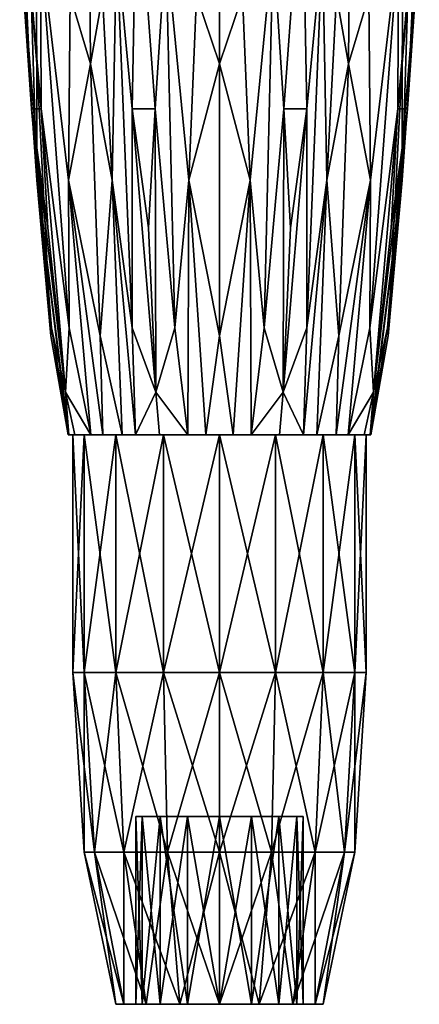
# Model space of a CAD drawing. Extents: x -0.191 to 0.191, y -0.114 to 0.126.
# Tile 37 of 74: x 0.07405 to 0.08045, y -0.10321 to -0.08747. Entities that reach past the tile are written whole.
import ezdxf

# ---------------------------------------------------------------- set-up
doc = ezdxf.new("R2010")
doc.units = 0
doc.layers.add('Centauri.Fighter.Weapon.Surface', color=7, linetype='CONTINUOUS')
doc.layers.add('Centauri.Fighter.Weapon.Tip', color=7, linetype='CONTINUOUS')

msp = doc.modelspace()

# ---------------------------------------------------------------- linework, layer by layer
at = {"layer": 'Centauri.Fighter.Weapon.Surface'}
for points in [[(0.074239, -0.087078, 0.023367), (0.074331, -0.088172, 0.023), (0.07429, -0.084124, 0.023)], [(0.07429, -0.084124, 0.023), (0.074331, -0.088172, 0.023), (0.074239, -0.087078, 0.022633)], [(0.075157, -0.084124, 0.025093), (0.075186, -0.088172, 0.025064), (0.074861, -0.087078, 0.024869)], [(0.074861, -0.087078, 0.021131), (0.075186, -0.088172, 0.020936), (0.075157, -0.084124, 0.020907)], [(0.075381, -0.087078, 0.025389), (0.075186, -0.088172, 0.025064), (0.075157, -0.084124, 0.025093)], [(0.075157, -0.084124, 0.020907), (0.075186, -0.088172, 0.020936), (0.075381, -0.087078, 0.020611)], [(0.07725, -0.084124, 0.02596), (0.07725, -0.088172, 0.025919), (0.076883, -0.087078, 0.026011)], [(0.076883, -0.087078, 0.019989), (0.07725, -0.088172, 0.020081), (0.07725, -0.084124, 0.02004)], [(0.077617, -0.087078, 0.026011), (0.07725, -0.088172, 0.025919), (0.07725, -0.084124, 0.02596)], [(0.07725, -0.084124, 0.02004), (0.07725, -0.088172, 0.020081), (0.077617, -0.087078, 0.019989)], [(0.079343, -0.084124, 0.025093), (0.079314, -0.088172, 0.025064), (0.079119, -0.087078, 0.025389)], [(0.079119, -0.087078, 0.020611), (0.079314, -0.088172, 0.020936), (0.079343, -0.084124, 0.020907)], [(0.079639, -0.087078, 0.024869), (0.079314, -0.088172, 0.025064), (0.079343, -0.084124, 0.025093)], [(0.079343, -0.084124, 0.020907), (0.079314, -0.088172, 0.020936), (0.079639, -0.087078, 0.021131)], [(0.08021, -0.084124, 0.023), (0.080169, -0.088172, 0.023), (0.080261, -0.087078, 0.023367)], [(0.080261, -0.087078, 0.022633), (0.080169, -0.088172, 0.023), (0.08021, -0.084124, 0.023)], [(0.074065, -0.086249, 0.023859), (0.074055, -0.084889, 0.024324), (0.074246, -0.088889, 0.024031)], [(0.074055, -0.084889, 0.024324), (0.07439, -0.086249, 0.024645), (0.074397, -0.088889, 0.024395)], [(0.074246, -0.088889, 0.024031), (0.074055, -0.084889, 0.024324), (0.074397, -0.088889, 0.024395)], [(0.07439, -0.086249, 0.021355), (0.074055, -0.084889, 0.021676), (0.074397, -0.088889, 0.021605)], [(0.074055, -0.084889, 0.021676), (0.074065, -0.086249, 0.022141), (0.074246, -0.088889, 0.021969)], [(0.074397, -0.088889, 0.021605), (0.074055, -0.084889, 0.021676), (0.074246, -0.088889, 0.021969)], [(0.075605, -0.086249, 0.02586), (0.075926, -0.084889, 0.026195), (0.075855, -0.088889, 0.025853)], [(0.075926, -0.084889, 0.019805), (0.075605, -0.086249, 0.02014), (0.075855, -0.088889, 0.020147)], [(0.075855, -0.088889, 0.025853), (0.075926, -0.084889, 0.026195), (0.076219, -0.088889, 0.026004)], [(0.076219, -0.088889, 0.019996), (0.075926, -0.084889, 0.019805), (0.075855, -0.088889, 0.020147)], [(0.075926, -0.084889, 0.026195), (0.076391, -0.086249, 0.026185), (0.076219, -0.088889, 0.026004)], [(0.076391, -0.086249, 0.019815), (0.075926, -0.084889, 0.019805), (0.076219, -0.088889, 0.019996)], [(0.078109, -0.086249, 0.026185), (0.078574, -0.084889, 0.026195), (0.078281, -0.088889, 0.026004)], [(0.078574, -0.084889, 0.019805), (0.078109, -0.086249, 0.019815), (0.078281, -0.088889, 0.019996)], [(0.078281, -0.088889, 0.026004), (0.078574, -0.084889, 0.026195), (0.078645, -0.088889, 0.025853)], [(0.078645, -0.088889, 0.020147), (0.078574, -0.084889, 0.019805), (0.078281, -0.088889, 0.019996)], [(0.078574, -0.084889, 0.026195), (0.078895, -0.086249, 0.02586), (0.078645, -0.088889, 0.025853)], [(0.078895, -0.086249, 0.02014), (0.078574, -0.084889, 0.019805), (0.078645, -0.088889, 0.020147)], [(0.08011, -0.086249, 0.024645), (0.080445, -0.084889, 0.024324), (0.080103, -0.088889, 0.024395)], [(0.080103, -0.088889, 0.024395), (0.080445, -0.084889, 0.024324), (0.080254, -0.088889, 0.024031)], [(0.080445, -0.084889, 0.021676), (0.08011, -0.086249, 0.021355), (0.080103, -0.088889, 0.021605)], [(0.080254, -0.088889, 0.021969), (0.080445, -0.084889, 0.021676), (0.080103, -0.088889, 0.021605)], [(0.080445, -0.084889, 0.024324), (0.080435, -0.086249, 0.023859), (0.080254, -0.088889, 0.024031)], [(0.080435, -0.086249, 0.022141), (0.080445, -0.084889, 0.021676), (0.080254, -0.088889, 0.021969)], [(0.074565, -0.09239, 0.023713), (0.074328, -0.090031, 0.023491), (0.074065, -0.086249, 0.023859)], [(0.074565, -0.09239, 0.023713), (0.074065, -0.086249, 0.023859), (0.074246, -0.088889, 0.024031)], [(0.074065, -0.086249, 0.023859), (0.074328, -0.090031, 0.023491), (0.074239, -0.087078, 0.023367)], [(0.074239, -0.087078, 0.022633), (0.074328, -0.090031, 0.022509), (0.074065, -0.086249, 0.022141)], [(0.074065, -0.086249, 0.022141), (0.074328, -0.090031, 0.022509), (0.074565, -0.09239, 0.022287)], [(0.074065, -0.086249, 0.022141), (0.074565, -0.09239, 0.022287), (0.074246, -0.088889, 0.021969)], [(0.074861, -0.087078, 0.024869), (0.074837, -0.090031, 0.024718), (0.07439, -0.086249, 0.024645)], [(0.07439, -0.086249, 0.024645), (0.074837, -0.090031, 0.024718), (0.074847, -0.09239, 0.024394)], [(0.07439, -0.086249, 0.024645), (0.074847, -0.09239, 0.024394), (0.074397, -0.088889, 0.024395)], [(0.074847, -0.09239, 0.021606), (0.074837, -0.090031, 0.021282), (0.07439, -0.086249, 0.021355)], [(0.074847, -0.09239, 0.021606), (0.07439, -0.086249, 0.021355), (0.074397, -0.088889, 0.021605)], [(0.07439, -0.086249, 0.021355), (0.074837, -0.090031, 0.021282), (0.074861, -0.087078, 0.021131)], [(0.075605, -0.086249, 0.02586), (0.075532, -0.090031, 0.025413), (0.075381, -0.087078, 0.025389)], [(0.075381, -0.087078, 0.020611), (0.075532, -0.090031, 0.020587), (0.075605, -0.086249, 0.02014)], [(0.075856, -0.09239, 0.025403), (0.075532, -0.090031, 0.025413), (0.075605, -0.086249, 0.02586)], [(0.075605, -0.086249, 0.02014), (0.075532, -0.090031, 0.020587), (0.075856, -0.09239, 0.020597)], [(0.075856, -0.09239, 0.025403), (0.075605, -0.086249, 0.02586), (0.075855, -0.088889, 0.025853)], [(0.075605, -0.086249, 0.02014), (0.075856, -0.09239, 0.020597), (0.075855, -0.088889, 0.020147)], [(0.076391, -0.086249, 0.026185), (0.076537, -0.09239, 0.025685), (0.076219, -0.088889, 0.026004)], [(0.076537, -0.09239, 0.020315), (0.076391, -0.086249, 0.019815), (0.076219, -0.088889, 0.019996)], [(0.076883, -0.087078, 0.026011), (0.076758, -0.090031, 0.025922), (0.076391, -0.086249, 0.026185)], [(0.076391, -0.086249, 0.026185), (0.076758, -0.090031, 0.025922), (0.076537, -0.09239, 0.025685)], [(0.076537, -0.09239, 0.020315), (0.076758, -0.090031, 0.020078), (0.076391, -0.086249, 0.019815)], [(0.076391, -0.086249, 0.019815), (0.076758, -0.090031, 0.020078), (0.076883, -0.087078, 0.019989)], [(0.078109, -0.086249, 0.026185), (0.077741, -0.090031, 0.025922), (0.077617, -0.087078, 0.026011)], [(0.077617, -0.087078, 0.019989), (0.077741, -0.090031, 0.020078), (0.078109, -0.086249, 0.019815)], [(0.077963, -0.09239, 0.025685), (0.077741, -0.090031, 0.025922), (0.078109, -0.086249, 0.026185)], [(0.078109, -0.086249, 0.019815), (0.077741, -0.090031, 0.020078), (0.077963, -0.09239, 0.020315)], [(0.077963, -0.09239, 0.025685), (0.078109, -0.086249, 0.026185), (0.078281, -0.088889, 0.026004)], [(0.078109, -0.086249, 0.019815), (0.077963, -0.09239, 0.020315), (0.078281, -0.088889, 0.019996)], [(0.078895, -0.086249, 0.02586), (0.078968, -0.090031, 0.025413), (0.078644, -0.09239, 0.025403)], [(0.078895, -0.086249, 0.02586), (0.078644, -0.09239, 0.025403), (0.078645, -0.088889, 0.025853)], [(0.078644, -0.09239, 0.020597), (0.078968, -0.090031, 0.020587), (0.078895, -0.086249, 0.02014)], [(0.078644, -0.09239, 0.020597), (0.078895, -0.086249, 0.02014), (0.078645, -0.088889, 0.020147)], [(0.079119, -0.087078, 0.025389), (0.078968, -0.090031, 0.025413), (0.078895, -0.086249, 0.02586)], [(0.078895, -0.086249, 0.02014), (0.078968, -0.090031, 0.020587), (0.079119, -0.087078, 0.020611)], [(0.08011, -0.086249, 0.024645), (0.079663, -0.090031, 0.024718), (0.079639, -0.087078, 0.024869)], [(0.079639, -0.087078, 0.021131), (0.079663, -0.090031, 0.021282), (0.08011, -0.086249, 0.021355)], [(0.079653, -0.09239, 0.024394), (0.079663, -0.090031, 0.024718), (0.08011, -0.086249, 0.024645)], [(0.079653, -0.09239, 0.024394), (0.08011, -0.086249, 0.024645), (0.080103, -0.088889, 0.024395)], [(0.08011, -0.086249, 0.021355), (0.079663, -0.090031, 0.021282), (0.079653, -0.09239, 0.021606)], [(0.08011, -0.086249, 0.021355), (0.079653, -0.09239, 0.021606), (0.080103, -0.088889, 0.021605)], [(0.080435, -0.086249, 0.023859), (0.080172, -0.090031, 0.023491), (0.079935, -0.09239, 0.023713)], [(0.080435, -0.086249, 0.023859), (0.079935, -0.09239, 0.023713), (0.080254, -0.088889, 0.024031)], [(0.079935, -0.09239, 0.022287), (0.080172, -0.090031, 0.022509), (0.080435, -0.086249, 0.022141)], [(0.079935, -0.09239, 0.022287), (0.080435, -0.086249, 0.022141), (0.080254, -0.088889, 0.021969)], [(0.080261, -0.087078, 0.023367), (0.080172, -0.090031, 0.023491), (0.080435, -0.086249, 0.023859)], [(0.080435, -0.086249, 0.022141), (0.080172, -0.090031, 0.022509), (0.080261, -0.087078, 0.022633)], [(0.074328, -0.090031, 0.023491), (0.074331, -0.088172, 0.023), (0.074239, -0.087078, 0.023367)], [(0.074331, -0.088172, 0.023), (0.074328, -0.090031, 0.022509), (0.074239, -0.087078, 0.022633)], [(0.075186, -0.088172, 0.025064), (0.074837, -0.090031, 0.024718), (0.074861, -0.087078, 0.024869)], [(0.074837, -0.090031, 0.021282), (0.075186, -0.088172, 0.020936), (0.074861, -0.087078, 0.021131)], [(0.075532, -0.090031, 0.025413), (0.075186, -0.088172, 0.025064), (0.075381, -0.087078, 0.025389)], [(0.075186, -0.088172, 0.020936), (0.075532, -0.090031, 0.020587), (0.075381, -0.087078, 0.020611)], [(0.07725, -0.088172, 0.025919), (0.076758, -0.090031, 0.025922), (0.076883, -0.087078, 0.026011)], [(0.076758, -0.090031, 0.020078), (0.07725, -0.088172, 0.020081), (0.076883, -0.087078, 0.019989)], [(0.077741, -0.090031, 0.025922), (0.07725, -0.088172, 0.025919), (0.077617, -0.087078, 0.026011)], [(0.07725, -0.088172, 0.020081), (0.077741, -0.090031, 0.020078), (0.077617, -0.087078, 0.019989)], [(0.079314, -0.088172, 0.025064), (0.078968, -0.090031, 0.025413), (0.079119, -0.087078, 0.025389)], [(0.078968, -0.090031, 0.020587), (0.079314, -0.088172, 0.020936), (0.079119, -0.087078, 0.020611)], [(0.079663, -0.090031, 0.024718), (0.079314, -0.088172, 0.025064), (0.079639, -0.087078, 0.024869)], [(0.079314, -0.088172, 0.020936), (0.079663, -0.090031, 0.021282), (0.079639, -0.087078, 0.021131)], [(0.080169, -0.088172, 0.023), (0.080172, -0.090031, 0.023491), (0.080261, -0.087078, 0.023367)], [(0.080172, -0.090031, 0.022509), (0.080169, -0.088172, 0.023), (0.080261, -0.087078, 0.022633)], [(0.074328, -0.090031, 0.023491), (0.074551, -0.092522, 0.023), (0.074331, -0.088172, 0.023)], [(0.074331, -0.088172, 0.023), (0.074551, -0.092522, 0.023), (0.074328, -0.090031, 0.022509)], [(0.075186, -0.088172, 0.025064), (0.075341, -0.092522, 0.024909), (0.074837, -0.090031, 0.024718)], [(0.074837, -0.090031, 0.021282), (0.075341, -0.092522, 0.021091), (0.075186, -0.088172, 0.020936)], [(0.075532, -0.090031, 0.025413), (0.075341, -0.092522, 0.024909), (0.075186, -0.088172, 0.025064)], [(0.075186, -0.088172, 0.020936), (0.075341, -0.092522, 0.021091), (0.075532, -0.090031, 0.020587)], [(0.07725, -0.088172, 0.025919), (0.07725, -0.092522, 0.025699), (0.076758, -0.090031, 0.025922)], [(0.076758, -0.090031, 0.020078), (0.07725, -0.092522, 0.020301), (0.07725, -0.088172, 0.020081)], [(0.077741, -0.090031, 0.025922), (0.07725, -0.092522, 0.025699), (0.07725, -0.088172, 0.025919)], [(0.07725, -0.088172, 0.020081), (0.07725, -0.092522, 0.020301), (0.077741, -0.090031, 0.020078)], [(0.079314, -0.088172, 0.025064), (0.079159, -0.092522, 0.024909), (0.078968, -0.090031, 0.025413)], [(0.078968, -0.090031, 0.020587), (0.079159, -0.092522, 0.021091), (0.079314, -0.088172, 0.020936)], [(0.079663, -0.090031, 0.024718), (0.079159, -0.092522, 0.024909), (0.079314, -0.088172, 0.025064)], [(0.079314, -0.088172, 0.020936), (0.079159, -0.092522, 0.021091), (0.079663, -0.090031, 0.021282)], [(0.080169, -0.088172, 0.023), (0.079949, -0.092522, 0.023), (0.080172, -0.090031, 0.023491)], [(0.080172, -0.090031, 0.022509), (0.079949, -0.092522, 0.023), (0.080169, -0.088172, 0.023)], [(0.07479, -0.093421, 0.024019), (0.074565, -0.09239, 0.023713), (0.074246, -0.088889, 0.024031)], [(0.07479, -0.093421, 0.024019), (0.074246, -0.088889, 0.024031), (0.074507, -0.090792, 0.024136)], [(0.074246, -0.088889, 0.024031), (0.074397, -0.088889, 0.024395), (0.074507, -0.090792, 0.024136)], [(0.074246, -0.088889, 0.021969), (0.074565, -0.09239, 0.022287), (0.07479, -0.093421, 0.021981)], [(0.074246, -0.088889, 0.021969), (0.07479, -0.093421, 0.021981), (0.074507, -0.090792, 0.021864)], [(0.074397, -0.088889, 0.021605), (0.074246, -0.088889, 0.021969), (0.074507, -0.090792, 0.021864)], [(0.074397, -0.088889, 0.024395), (0.074847, -0.09239, 0.024394), (0.07479, -0.093421, 0.024019)], [(0.074397, -0.088889, 0.024395), (0.07479, -0.093421, 0.024019), (0.074507, -0.090792, 0.024136)], [(0.07479, -0.093421, 0.021981), (0.074847, -0.09239, 0.021606), (0.074397, -0.088889, 0.021605)], [(0.07479, -0.093421, 0.021981), (0.074397, -0.088889, 0.021605), (0.074507, -0.090792, 0.021864)], [(0.076231, -0.093421, 0.02546), (0.075856, -0.09239, 0.025403), (0.075855, -0.088889, 0.025853)], [(0.076231, -0.093421, 0.02546), (0.075855, -0.088889, 0.025853), (0.076114, -0.090792, 0.025743)], [(0.075855, -0.088889, 0.025853), (0.076219, -0.088889, 0.026004), (0.076114, -0.090792, 0.025743)], [(0.075855, -0.088889, 0.020147), (0.075856, -0.09239, 0.020597), (0.076231, -0.093421, 0.02054)], [(0.075855, -0.088889, 0.020147), (0.076231, -0.093421, 0.02054), (0.076114, -0.090792, 0.020257)], [(0.076219, -0.088889, 0.019996), (0.075855, -0.088889, 0.020147), (0.076114, -0.090792, 0.020257)], [(0.076219, -0.088889, 0.026004), (0.076231, -0.093421, 0.02546), (0.076114, -0.090792, 0.025743)], [(0.076231, -0.093421, 0.02054), (0.076219, -0.088889, 0.019996), (0.076114, -0.090792, 0.020257)], [(0.076219, -0.088889, 0.026004), (0.076537, -0.09239, 0.025685), (0.076231, -0.093421, 0.02546)], [(0.076231, -0.093421, 0.02054), (0.076537, -0.09239, 0.020315), (0.076219, -0.088889, 0.019996)], [(0.078269, -0.093421, 0.02546), (0.077963, -0.09239, 0.025685), (0.078281, -0.088889, 0.026004)], [(0.078281, -0.088889, 0.019996), (0.077963, -0.09239, 0.020315), (0.078269, -0.093421, 0.02054)], [(0.078645, -0.088889, 0.025853), (0.078644, -0.09239, 0.025403), (0.078269, -0.093421, 0.02546)], [(0.078645, -0.088889, 0.025853), (0.078269, -0.093421, 0.02546), (0.078386, -0.090792, 0.025743)], [(0.078269, -0.093421, 0.02546), (0.078281, -0.088889, 0.026004), (0.078386, -0.090792, 0.025743)], [(0.078281, -0.088889, 0.019996), (0.078269, -0.093421, 0.02054), (0.078386, -0.090792, 0.020257)], [(0.078269, -0.093421, 0.02054), (0.078644, -0.09239, 0.020597), (0.078645, -0.088889, 0.020147)], [(0.078269, -0.093421, 0.02054), (0.078645, -0.088889, 0.020147), (0.078386, -0.090792, 0.020257)], [(0.078281, -0.088889, 0.026004), (0.078645, -0.088889, 0.025853), (0.078386, -0.090792, 0.025743)], [(0.078645, -0.088889, 0.020147), (0.078281, -0.088889, 0.019996), (0.078386, -0.090792, 0.020257)], [(0.07971, -0.093421, 0.024019), (0.079653, -0.09239, 0.024394), (0.080103, -0.088889, 0.024395)], [(0.080103, -0.088889, 0.021605), (0.079653, -0.09239, 0.021606), (0.07971, -0.093421, 0.021981)], [(0.080254, -0.088889, 0.024031), (0.079935, -0.09239, 0.023713), (0.07971, -0.093421, 0.024019)], [(0.080254, -0.088889, 0.024031), (0.07971, -0.093421, 0.024019), (0.079993, -0.090792, 0.024136)], [(0.07971, -0.093421, 0.024019), (0.080103, -0.088889, 0.024395), (0.079993, -0.090792, 0.024136)], [(0.080103, -0.088889, 0.021605), (0.07971, -0.093421, 0.021981), (0.079993, -0.090792, 0.021864)], [(0.07971, -0.093421, 0.021981), (0.079935, -0.09239, 0.022287), (0.080254, -0.088889, 0.021969)], [(0.07971, -0.093421, 0.021981), (0.080254, -0.088889, 0.021969), (0.079993, -0.090792, 0.021864)], [(0.080103, -0.088889, 0.024395), (0.080254, -0.088889, 0.024031), (0.079993, -0.090792, 0.024136)], [(0.080254, -0.088889, 0.021969), (0.080103, -0.088889, 0.021605), (0.079993, -0.090792, 0.021864)], [(0.074328, -0.090031, 0.023491), (0.074565, -0.09239, 0.023713), (0.074843, -0.094102, 0.023505)], [(0.074328, -0.090031, 0.023491), (0.074843, -0.094102, 0.023505), (0.074829, -0.094102, 0.023217)], [(0.074328, -0.090031, 0.023491), (0.074829, -0.094102, 0.023217), (0.074551, -0.092522, 0.023)], [(0.074328, -0.090031, 0.022509), (0.074551, -0.092522, 0.023), (0.074829, -0.094102, 0.022783)], [(0.074328, -0.090031, 0.022509), (0.074829, -0.094102, 0.022783), (0.074843, -0.094102, 0.022495)], [(0.074328, -0.090031, 0.022509), (0.074843, -0.094102, 0.022495), (0.074565, -0.09239, 0.022287)], [(0.074837, -0.090031, 0.024718), (0.075341, -0.092522, 0.024909), (0.075384, -0.094102, 0.024558)], [(0.074837, -0.090031, 0.024718), (0.075384, -0.094102, 0.024558), (0.075191, -0.094102, 0.024345)], [(0.074837, -0.090031, 0.024718), (0.075191, -0.094102, 0.024345), (0.074847, -0.09239, 0.024394)], [(0.074837, -0.090031, 0.021282), (0.074847, -0.09239, 0.021606), (0.075191, -0.094102, 0.021655)], [(0.074837, -0.090031, 0.021282), (0.075191, -0.094102, 0.021655), (0.075384, -0.094102, 0.021442)], [(0.074837, -0.090031, 0.021282), (0.075384, -0.094102, 0.021442), (0.075341, -0.092522, 0.021091)], [(0.075532, -0.090031, 0.025413), (0.075692, -0.094102, 0.024866), (0.075341, -0.092522, 0.024909)], [(0.075532, -0.090031, 0.020587), (0.075341, -0.092522, 0.021091), (0.075692, -0.094102, 0.021134)], [(0.075532, -0.090031, 0.025413), (0.075856, -0.09239, 0.025403), (0.075905, -0.094102, 0.025059)], [(0.075532, -0.090031, 0.025413), (0.075905, -0.094102, 0.025059), (0.075692, -0.094102, 0.024866)], [(0.075532, -0.090031, 0.020587), (0.075692, -0.094102, 0.021134), (0.075905, -0.094102, 0.020941)], [(0.075532, -0.090031, 0.020587), (0.075905, -0.094102, 0.020941), (0.075856, -0.09239, 0.020597)], [(0.076758, -0.090031, 0.025922), (0.076745, -0.094102, 0.025407), (0.076537, -0.09239, 0.025685)], [(0.076758, -0.090031, 0.020078), (0.076537, -0.09239, 0.020315), (0.076745, -0.094102, 0.020593)], [(0.076758, -0.090031, 0.025922), (0.077033, -0.094102, 0.025421), (0.076745, -0.094102, 0.025407)], [(0.076758, -0.090031, 0.020078), (0.076745, -0.094102, 0.020593), (0.077033, -0.094102, 0.020579)], [(0.076758, -0.090031, 0.025922), (0.07725, -0.092522, 0.025699), (0.077033, -0.094102, 0.025421)], [(0.076758, -0.090031, 0.020078), (0.077033, -0.094102, 0.020579), (0.07725, -0.092522, 0.020301)], [(0.077741, -0.090031, 0.025922), (0.077467, -0.094102, 0.025421), (0.07725, -0.092522, 0.025699)], [(0.077741, -0.090031, 0.020078), (0.07725, -0.092522, 0.020301), (0.077467, -0.094102, 0.020579)], [(0.077741, -0.090031, 0.025922), (0.077755, -0.094102, 0.025407), (0.077467, -0.094102, 0.025421)], [(0.077741, -0.090031, 0.020078), (0.077467, -0.094102, 0.020579), (0.077755, -0.094102, 0.020593)], [(0.077741, -0.090031, 0.025922), (0.077963, -0.09239, 0.025685), (0.077755, -0.094102, 0.025407)], [(0.077741, -0.090031, 0.020078), (0.077755, -0.094102, 0.020593), (0.077963, -0.09239, 0.020315)], [(0.078968, -0.090031, 0.025413), (0.078808, -0.094102, 0.024866), (0.078595, -0.094102, 0.025059)], [(0.078968, -0.090031, 0.025413), (0.078595, -0.094102, 0.025059), (0.078644, -0.09239, 0.025403)], [(0.078968, -0.090031, 0.020587), (0.078644, -0.09239, 0.020597), (0.078595, -0.094102, 0.020941)], [(0.078968, -0.090031, 0.020587), (0.078595, -0.094102, 0.020941), (0.078808, -0.094102, 0.021134)], [(0.078968, -0.090031, 0.025413), (0.079159, -0.092522, 0.024909), (0.078808, -0.094102, 0.024866)], [(0.078968, -0.090031, 0.020587), (0.078808, -0.094102, 0.021134), (0.079159, -0.092522, 0.021091)], [(0.079663, -0.090031, 0.024718), (0.079309, -0.094102, 0.024345), (0.079116, -0.094102, 0.024558)], [(0.079663, -0.090031, 0.024718), (0.079116, -0.094102, 0.024558), (0.079159, -0.092522, 0.024909)], [(0.079663, -0.090031, 0.021282), (0.079159, -0.092522, 0.021091), (0.079116, -0.094102, 0.021442)], [(0.079663, -0.090031, 0.021282), (0.079116, -0.094102, 0.021442), (0.079309, -0.094102, 0.021655)], [(0.079663, -0.090031, 0.024718), (0.079653, -0.09239, 0.024394), (0.079309, -0.094102, 0.024345)], [(0.079663, -0.090031, 0.021282), (0.079309, -0.094102, 0.021655), (0.079653, -0.09239, 0.021606)], [(0.080172, -0.090031, 0.023491), (0.079671, -0.094102, 0.023217), (0.079657, -0.094102, 0.023505)], [(0.080172, -0.090031, 0.023491), (0.079657, -0.094102, 0.023505), (0.079935, -0.09239, 0.023713)], [(0.080172, -0.090031, 0.022509), (0.079935, -0.09239, 0.022287), (0.079657, -0.094102, 0.022495)], [(0.080172, -0.090031, 0.022509), (0.079657, -0.094102, 0.022495), (0.079671, -0.094102, 0.022783)], [(0.080172, -0.090031, 0.023491), (0.079949, -0.092522, 0.023), (0.079671, -0.094102, 0.023217)], [(0.080172, -0.090031, 0.022509), (0.079671, -0.094102, 0.022783), (0.079949, -0.092522, 0.023)], [(0.074843, -0.094102, 0.023505), (0.074565, -0.09239, 0.023713), (0.07479, -0.093421, 0.024019)], [(0.074843, -0.094102, 0.022495), (0.07479, -0.093421, 0.021981), (0.074565, -0.09239, 0.022287)], [(0.075191, -0.094102, 0.024345), (0.07479, -0.093421, 0.024019), (0.074847, -0.09239, 0.024394)], [(0.075191, -0.094102, 0.021655), (0.074847, -0.09239, 0.021606), (0.07479, -0.093421, 0.021981)], [(0.075905, -0.094102, 0.025059), (0.075856, -0.09239, 0.025403), (0.076231, -0.093421, 0.02546)], [(0.075905, -0.094102, 0.020941), (0.076231, -0.093421, 0.02054), (0.075856, -0.09239, 0.020597)], [(0.076745, -0.094102, 0.025407), (0.076231, -0.093421, 0.02546), (0.076537, -0.09239, 0.025685)], [(0.076745, -0.094102, 0.020593), (0.076537, -0.09239, 0.020315), (0.076231, -0.093421, 0.02054)], [(0.077755, -0.094102, 0.025407), (0.077963, -0.09239, 0.025685), (0.078269, -0.093421, 0.02546)], [(0.077755, -0.094102, 0.020593), (0.078269, -0.093421, 0.02054), (0.077963, -0.09239, 0.020315)], [(0.078595, -0.094102, 0.025059), (0.078269, -0.093421, 0.02546), (0.078644, -0.09239, 0.025403)], [(0.078595, -0.094102, 0.020941), (0.078644, -0.09239, 0.020597), (0.078269, -0.093421, 0.02054)], [(0.079309, -0.094102, 0.024345), (0.079653, -0.09239, 0.024394), (0.07971, -0.093421, 0.024019)], [(0.079309, -0.094102, 0.021655), (0.07971, -0.093421, 0.021981), (0.079653, -0.09239, 0.021606)], [(0.079657, -0.094102, 0.023505), (0.07971, -0.093421, 0.024019), (0.079935, -0.09239, 0.023713)], [(0.079657, -0.094102, 0.022495), (0.079935, -0.09239, 0.022287), (0.07971, -0.093421, 0.021981)], [(0.074551, -0.092522, 0.023), (0.074829, -0.094102, 0.023217), (0.074829, -0.094102, 0.022783)], [(0.075341, -0.092522, 0.021091), (0.075384, -0.094102, 0.021442), (0.075692, -0.094102, 0.021134)], [(0.075341, -0.092522, 0.024909), (0.075692, -0.094102, 0.024866), (0.075384, -0.094102, 0.024558)], [(0.07725, -0.092522, 0.020301), (0.077033, -0.094102, 0.020579), (0.077467, -0.094102, 0.020579)], [(0.07725, -0.092522, 0.025699), (0.077467, -0.094102, 0.025421), (0.077033, -0.094102, 0.025421)], [(0.079159, -0.092522, 0.024909), (0.079116, -0.094102, 0.024558), (0.078808, -0.094102, 0.024866)], [(0.079159, -0.092522, 0.021091), (0.078808, -0.094102, 0.021134), (0.079116, -0.094102, 0.021442)], [(0.079949, -0.092522, 0.023), (0.079671, -0.094102, 0.022783), (0.079671, -0.094102, 0.023217)], [(0.075191, -0.094102, 0.024345), (0.074938, -0.094102, 0.023958), (0.07479, -0.093421, 0.024019)], [(0.074843, -0.094102, 0.023505), (0.07479, -0.093421, 0.024019), (0.074938, -0.094102, 0.023958)], [(0.074843, -0.094102, 0.022495), (0.074938, -0.094102, 0.022042), (0.07479, -0.093421, 0.021981)], [(0.075191, -0.094102, 0.021655), (0.07479, -0.093421, 0.021981), (0.074938, -0.094102, 0.022042)], [(0.075905, -0.094102, 0.025059), (0.076231, -0.093421, 0.02546), (0.076292, -0.094102, 0.025312)], [(0.075905, -0.094102, 0.020941), (0.076292, -0.094102, 0.020688), (0.076231, -0.093421, 0.02054)], [(0.076745, -0.094102, 0.025407), (0.076292, -0.094102, 0.025312), (0.076231, -0.093421, 0.02546)], [(0.076745, -0.094102, 0.020593), (0.076231, -0.093421, 0.02054), (0.076292, -0.094102, 0.020688)], [(0.077755, -0.094102, 0.025407), (0.078269, -0.093421, 0.02546), (0.078208, -0.094102, 0.025312)], [(0.077755, -0.094102, 0.020593), (0.078208, -0.094102, 0.020688), (0.078269, -0.093421, 0.02054)], [(0.078595, -0.094102, 0.025059), (0.078208, -0.094102, 0.025312), (0.078269, -0.093421, 0.02546)], [(0.078595, -0.094102, 0.020941), (0.078269, -0.093421, 0.02054), (0.078208, -0.094102, 0.020688)], [(0.079309, -0.094102, 0.024345), (0.07971, -0.093421, 0.024019), (0.079562, -0.094102, 0.023958)], [(0.079309, -0.094102, 0.021655), (0.079562, -0.094102, 0.022042), (0.07971, -0.093421, 0.021981)], [(0.079657, -0.094102, 0.023505), (0.079562, -0.094102, 0.023958), (0.07971, -0.093421, 0.024019)], [(0.079657, -0.094102, 0.022495), (0.07971, -0.093421, 0.021981), (0.079562, -0.094102, 0.022042)], [(0.075085, -0.094102, 0.022103), (0.074843, -0.094102, 0.022495), (0.074829, -0.094102, 0.022783)], [(0.075085, -0.094102, 0.022103), (0.074829, -0.094102, 0.022783), (0.074829, -0.094102, 0.023217)], [(0.074829, -0.094102, 0.023217), (0.074843, -0.094102, 0.023505), (0.074938, -0.094102, 0.023958)], [(0.074829, -0.094102, 0.023217), (0.074938, -0.094102, 0.023958), (0.075191, -0.094102, 0.024345)], [(0.074906, -0.094102, 0.023), (0.075085, -0.094102, 0.022103), (0.074829, -0.094102, 0.023217)], [(0.075085, -0.094102, 0.023897), (0.074906, -0.094102, 0.023), (0.074829, -0.094102, 0.023217)], [(0.075085, -0.094102, 0.023897), (0.074829, -0.094102, 0.023217), (0.075191, -0.094102, 0.024345)], [(0.075085, -0.094102, 0.022103), (0.074938, -0.094102, 0.022042), (0.074843, -0.094102, 0.022495)], [(0.075692, -0.094102, 0.021134), (0.075191, -0.094102, 0.021655), (0.074938, -0.094102, 0.022042)], [(0.075692, -0.094102, 0.021134), (0.074938, -0.094102, 0.022042), (0.075085, -0.094102, 0.022103)], [(0.075692, -0.094102, 0.021134), (0.075085, -0.094102, 0.022103), (0.075593, -0.094102, 0.021343)], [(0.075593, -0.094102, 0.024657), (0.075085, -0.094102, 0.023897), (0.075191, -0.094102, 0.024345)], [(0.075191, -0.094102, 0.024345), (0.075384, -0.094102, 0.024558), (0.075692, -0.094102, 0.024866)], [(0.075191, -0.094102, 0.024345), (0.075692, -0.094102, 0.024866), (0.075905, -0.094102, 0.025059)], [(0.075191, -0.094102, 0.024345), (0.075905, -0.094102, 0.025059), (0.076292, -0.094102, 0.025312)], [(0.075692, -0.094102, 0.021134), (0.075384, -0.094102, 0.021442), (0.075191, -0.094102, 0.021655)], [(0.075593, -0.094102, 0.024657), (0.075191, -0.094102, 0.024345), (0.076292, -0.094102, 0.025312)], [(0.075692, -0.094102, 0.021134), (0.075593, -0.094102, 0.021343), (0.076353, -0.094102, 0.020835)], [(0.076353, -0.094102, 0.025165), (0.075593, -0.094102, 0.024657), (0.076292, -0.094102, 0.025312)], [(0.076745, -0.094102, 0.020593), (0.075905, -0.094102, 0.020941), (0.075692, -0.094102, 0.021134)], [(0.076745, -0.094102, 0.020593), (0.075692, -0.094102, 0.021134), (0.076353, -0.094102, 0.020835)], [(0.076745, -0.094102, 0.020593), (0.076292, -0.094102, 0.020688), (0.075905, -0.094102, 0.020941)], [(0.076292, -0.094102, 0.025312), (0.076745, -0.094102, 0.025407), (0.077033, -0.094102, 0.025421)], [(0.076292, -0.094102, 0.025312), (0.077033, -0.094102, 0.025421), (0.077467, -0.094102, 0.025421)], [(0.076292, -0.094102, 0.025312), (0.077467, -0.094102, 0.025421), (0.077755, -0.094102, 0.025407)], [(0.07725, -0.094102, 0.025344), (0.076353, -0.094102, 0.025165), (0.076292, -0.094102, 0.025312)], [(0.077755, -0.094102, 0.025407), (0.07725, -0.094102, 0.025344), (0.076292, -0.094102, 0.025312)], [(0.076745, -0.094102, 0.020593), (0.076353, -0.094102, 0.020835), (0.07725, -0.094102, 0.020656)], [(0.078208, -0.094102, 0.020688), (0.077033, -0.094102, 0.020579), (0.076745, -0.094102, 0.020593)], [(0.078208, -0.094102, 0.020688), (0.076745, -0.094102, 0.020593), (0.07725, -0.094102, 0.020656)], [(0.078208, -0.094102, 0.020688), (0.077467, -0.094102, 0.020579), (0.077033, -0.094102, 0.020579)], [(0.078208, -0.094102, 0.020688), (0.07725, -0.094102, 0.020656), (0.078147, -0.094102, 0.020835)], [(0.077755, -0.094102, 0.025407), (0.078147, -0.094102, 0.025165), (0.07725, -0.094102, 0.025344)], [(0.078208, -0.094102, 0.020688), (0.077755, -0.094102, 0.020593), (0.077467, -0.094102, 0.020579)], [(0.077755, -0.094102, 0.025407), (0.078208, -0.094102, 0.025312), (0.078595, -0.094102, 0.025059)], [(0.077755, -0.094102, 0.025407), (0.078595, -0.094102, 0.025059), (0.078808, -0.094102, 0.024866)], [(0.077755, -0.094102, 0.025407), (0.078808, -0.094102, 0.024866), (0.078147, -0.094102, 0.025165)], [(0.078208, -0.094102, 0.020688), (0.078147, -0.094102, 0.020835), (0.078907, -0.094102, 0.021343)], [(0.078808, -0.094102, 0.024866), (0.078907, -0.094102, 0.024657), (0.078147, -0.094102, 0.025165)], [(0.079116, -0.094102, 0.021442), (0.078595, -0.094102, 0.020941), (0.078208, -0.094102, 0.020688)], [(0.079116, -0.094102, 0.021442), (0.078208, -0.094102, 0.020688), (0.078907, -0.094102, 0.021343)], [(0.079116, -0.094102, 0.021442), (0.078808, -0.094102, 0.021134), (0.078595, -0.094102, 0.020941)], [(0.078808, -0.094102, 0.024866), (0.079116, -0.094102, 0.024558), (0.079309, -0.094102, 0.024345)], [(0.078808, -0.094102, 0.024866), (0.079309, -0.094102, 0.024345), (0.079562, -0.094102, 0.023958)], [(0.078808, -0.094102, 0.024866), (0.079562, -0.094102, 0.023958), (0.078907, -0.094102, 0.024657)], [(0.079116, -0.094102, 0.021442), (0.078907, -0.094102, 0.021343), (0.079415, -0.094102, 0.022103)], [(0.079562, -0.094102, 0.023958), (0.079415, -0.094102, 0.023897), (0.078907, -0.094102, 0.024657)], [(0.079657, -0.094102, 0.022495), (0.079309, -0.094102, 0.021655), (0.079116, -0.094102, 0.021442)], [(0.079657, -0.094102, 0.022495), (0.079116, -0.094102, 0.021442), (0.079415, -0.094102, 0.022103)], [(0.079657, -0.094102, 0.022495), (0.079562, -0.094102, 0.022042), (0.079309, -0.094102, 0.021655)], [(0.079657, -0.094102, 0.022495), (0.079415, -0.094102, 0.022103), (0.079594, -0.094102, 0.023)], [(0.079562, -0.094102, 0.023958), (0.079594, -0.094102, 0.023), (0.079415, -0.094102, 0.023897)], [(0.079562, -0.094102, 0.023958), (0.079657, -0.094102, 0.023505), (0.079671, -0.094102, 0.023217)], [(0.079562, -0.094102, 0.023958), (0.079671, -0.094102, 0.023217), (0.079671, -0.094102, 0.022783)], [(0.079562, -0.094102, 0.023958), (0.079671, -0.094102, 0.022783), (0.079657, -0.094102, 0.022495)], [(0.079562, -0.094102, 0.023958), (0.079657, -0.094102, 0.022495), (0.079594, -0.094102, 0.023)]]:
    msp.add_3dface(points, dxfattribs=at)
at = {"layer": 'Centauri.Fighter.Weapon.Tip'}
for points in [[(0.075085, -0.097902, 0.022103), (0.075085, -0.094102, 0.022103), (0.074906, -0.094102, 0.023)], [(0.075085, -0.097902, 0.022103), (0.074906, -0.094102, 0.023), (0.074906, -0.097902, 0.023)], [(0.074906, -0.097902, 0.023), (0.074906, -0.094102, 0.023), (0.075085, -0.094102, 0.023897)], [(0.074906, -0.097902, 0.023), (0.075085, -0.094102, 0.023897), (0.075085, -0.097902, 0.023897)], [(0.075593, -0.097902, 0.021343), (0.075593, -0.094102, 0.021343), (0.075085, -0.094102, 0.022103)], [(0.075593, -0.097902, 0.021343), (0.075085, -0.094102, 0.022103), (0.075085, -0.097902, 0.022103)], [(0.075085, -0.097902, 0.023897), (0.075085, -0.094102, 0.023897), (0.075593, -0.094102, 0.024657)], [(0.075085, -0.097902, 0.023897), (0.075593, -0.094102, 0.024657), (0.075593, -0.097902, 0.024657)], [(0.076353, -0.097902, 0.020835), (0.076353, -0.094102, 0.020835), (0.075593, -0.094102, 0.021343)], [(0.076353, -0.097902, 0.020835), (0.075593, -0.094102, 0.021343), (0.075593, -0.097902, 0.021343)], [(0.075593, -0.097902, 0.024657), (0.075593, -0.094102, 0.024657), (0.076353, -0.094102, 0.025165)], [(0.075593, -0.097902, 0.024657), (0.076353, -0.094102, 0.025165), (0.076353, -0.097902, 0.025165)], [(0.07725, -0.097902, 0.020656), (0.07725, -0.094102, 0.020656), (0.076353, -0.094102, 0.020835)], [(0.07725, -0.097902, 0.020656), (0.076353, -0.094102, 0.020835), (0.076353, -0.097902, 0.020835)], [(0.076353, -0.097902, 0.025165), (0.076353, -0.094102, 0.025165), (0.07725, -0.094102, 0.025344)], [(0.076353, -0.097902, 0.025165), (0.07725, -0.094102, 0.025344), (0.07725, -0.097902, 0.025344)], [(0.078147, -0.097902, 0.020835), (0.078147, -0.094102, 0.020835), (0.07725, -0.094102, 0.020656)], [(0.078147, -0.097902, 0.020835), (0.07725, -0.094102, 0.020656), (0.07725, -0.097902, 0.020656)], [(0.07725, -0.097902, 0.025344), (0.07725, -0.094102, 0.025344), (0.078147, -0.094102, 0.025165)], [(0.07725, -0.097902, 0.025344), (0.078147, -0.094102, 0.025165), (0.078147, -0.097902, 0.025165)], [(0.078147, -0.097902, 0.025165), (0.078147, -0.094102, 0.025165), (0.078907, -0.094102, 0.024657)], [(0.078147, -0.097902, 0.025165), (0.078907, -0.094102, 0.024657), (0.078907, -0.097902, 0.024657)], [(0.078907, -0.097902, 0.021343), (0.078907, -0.094102, 0.021343), (0.078147, -0.094102, 0.020835)], [(0.078907, -0.097902, 0.021343), (0.078147, -0.094102, 0.020835), (0.078147, -0.097902, 0.020835)], [(0.078907, -0.097902, 0.024657), (0.078907, -0.094102, 0.024657), (0.079415, -0.094102, 0.023897)], [(0.078907, -0.097902, 0.024657), (0.079415, -0.094102, 0.023897), (0.079415, -0.097902, 0.023897)], [(0.079415, -0.097902, 0.022103), (0.079415, -0.094102, 0.022103), (0.078907, -0.094102, 0.021343)], [(0.079415, -0.097902, 0.022103), (0.078907, -0.094102, 0.021343), (0.078907, -0.097902, 0.021343)], [(0.079415, -0.097902, 0.023897), (0.079415, -0.094102, 0.023897), (0.079594, -0.094102, 0.023)], [(0.079415, -0.097902, 0.023897), (0.079594, -0.094102, 0.023), (0.079594, -0.097902, 0.023)], [(0.079594, -0.097902, 0.023), (0.079594, -0.094102, 0.023), (0.079415, -0.094102, 0.022103)], [(0.079594, -0.097902, 0.023), (0.079415, -0.094102, 0.022103), (0.079415, -0.097902, 0.022103)], [(0.075085, -0.097902, 0.023897), (0.075085, -0.100773, 0.023), (0.074906, -0.097902, 0.023)], [(0.074906, -0.097902, 0.023), (0.075085, -0.100773, 0.023), (0.075249, -0.100773, 0.022171)], [(0.074906, -0.097902, 0.023), (0.075249, -0.100773, 0.022171), (0.075085, -0.097902, 0.022103)], [(0.075593, -0.097902, 0.024657), (0.075249, -0.100773, 0.023829), (0.075085, -0.097902, 0.023897)], [(0.075085, -0.097902, 0.023897), (0.075249, -0.100773, 0.023829), (0.075085, -0.100773, 0.023)], [(0.075085, -0.097902, 0.022103), (0.075249, -0.100773, 0.022171), (0.075719, -0.100773, 0.021469)], [(0.075085, -0.097902, 0.022103), (0.075719, -0.100773, 0.021469), (0.075593, -0.097902, 0.021343)], [(0.075593, -0.097902, 0.024657), (0.075719, -0.100773, 0.024531), (0.075249, -0.100773, 0.023829)], [(0.076353, -0.097902, 0.025165), (0.075719, -0.100773, 0.024531), (0.075593, -0.097902, 0.024657)], [(0.075593, -0.097902, 0.021343), (0.075719, -0.100773, 0.021469), (0.076421, -0.100773, 0.020999)], [(0.075593, -0.097902, 0.021343), (0.076421, -0.100773, 0.020999), (0.076353, -0.097902, 0.020835)], [(0.076353, -0.097902, 0.025165), (0.076421, -0.100773, 0.025001), (0.075719, -0.100773, 0.024531)], [(0.07725, -0.097902, 0.025344), (0.076421, -0.100773, 0.025001), (0.076353, -0.097902, 0.025165)], [(0.076353, -0.097902, 0.020835), (0.076421, -0.100773, 0.020999), (0.07725, -0.100773, 0.020835)], [(0.076353, -0.097902, 0.020835), (0.07725, -0.100773, 0.020835), (0.07725, -0.097902, 0.020656)], [(0.07725, -0.097902, 0.025344), (0.07725, -0.100773, 0.025165), (0.076421, -0.100773, 0.025001)], [(0.078147, -0.097902, 0.025165), (0.078079, -0.100773, 0.025001), (0.07725, -0.100773, 0.025165)], [(0.078147, -0.097902, 0.025165), (0.07725, -0.100773, 0.025165), (0.07725, -0.097902, 0.025344)], [(0.07725, -0.097902, 0.020656), (0.07725, -0.100773, 0.020835), (0.078079, -0.100773, 0.020999)], [(0.07725, -0.097902, 0.020656), (0.078079, -0.100773, 0.020999), (0.078147, -0.097902, 0.020835)], [(0.078907, -0.097902, 0.024657), (0.078781, -0.100773, 0.024531), (0.078079, -0.100773, 0.025001)], [(0.078907, -0.097902, 0.024657), (0.078079, -0.100773, 0.025001), (0.078147, -0.097902, 0.025165)], [(0.078147, -0.097902, 0.020835), (0.078079, -0.100773, 0.020999), (0.078781, -0.100773, 0.021469)], [(0.078147, -0.097902, 0.020835), (0.078781, -0.100773, 0.021469), (0.078907, -0.097902, 0.021343)], [(0.079415, -0.097902, 0.023897), (0.079251, -0.100773, 0.023829), (0.078781, -0.100773, 0.024531)], [(0.079415, -0.097902, 0.023897), (0.078781, -0.100773, 0.024531), (0.078907, -0.097902, 0.024657)], [(0.078907, -0.097902, 0.021343), (0.078781, -0.100773, 0.021469), (0.079251, -0.100773, 0.022171)], [(0.078907, -0.097902, 0.021343), (0.079251, -0.100773, 0.022171), (0.079415, -0.097902, 0.022103)], [(0.079594, -0.097902, 0.023), (0.079415, -0.100773, 0.023), (0.079251, -0.100773, 0.023829)], [(0.079594, -0.097902, 0.023), (0.079251, -0.100773, 0.023829), (0.079415, -0.097902, 0.023897)], [(0.079415, -0.097902, 0.022103), (0.079251, -0.100773, 0.022171), (0.079415, -0.100773, 0.023)], [(0.079415, -0.097902, 0.022103), (0.079415, -0.100773, 0.023), (0.079594, -0.097902, 0.023)], [(0.075911, -0.100206, 0.023), (0.076013, -0.100206, 0.022488), (0.076013, -0.103206, 0.022488)], [(0.075911, -0.100206, 0.023), (0.076013, -0.103206, 0.022488), (0.075911, -0.103206, 0.023)], [(0.076013, -0.100206, 0.023512), (0.075911, -0.100206, 0.023), (0.075911, -0.103206, 0.023)], [(0.076013, -0.100206, 0.023512), (0.075911, -0.103206, 0.023), (0.076013, -0.103206, 0.023512)], [(0.07725, -0.100206, 0.024339), (0.076013, -0.100206, 0.022488), (0.075911, -0.100206, 0.023)], [(0.07725, -0.100206, 0.024339), (0.075911, -0.100206, 0.023), (0.076013, -0.100206, 0.023512)], [(0.076013, -0.100206, 0.022488), (0.076303, -0.100206, 0.022053), (0.076303, -0.103206, 0.022053)], [(0.076013, -0.100206, 0.022488), (0.076303, -0.103206, 0.022053), (0.076013, -0.103206, 0.022488)], [(0.076303, -0.100206, 0.023947), (0.076013, -0.100206, 0.023512), (0.076013, -0.103206, 0.023512)], [(0.076303, -0.100206, 0.023947), (0.076013, -0.103206, 0.023512), (0.076303, -0.103206, 0.023947)], [(0.07725, -0.100206, 0.024339), (0.076303, -0.100206, 0.022053), (0.076013, -0.100206, 0.022488)], [(0.07725, -0.100206, 0.024339), (0.076013, -0.100206, 0.023512), (0.076303, -0.100206, 0.023947)], [(0.076303, -0.100206, 0.022053), (0.076738, -0.100206, 0.021763), (0.076738, -0.103206, 0.021763)], [(0.076303, -0.100206, 0.022053), (0.076738, -0.103206, 0.021763), (0.076303, -0.103206, 0.022053)], [(0.076738, -0.100206, 0.024237), (0.076303, -0.100206, 0.023947), (0.076303, -0.103206, 0.023947)], [(0.076738, -0.100206, 0.024237), (0.076303, -0.103206, 0.023947), (0.076738, -0.103206, 0.024237)], [(0.07725, -0.100206, 0.024339), (0.076738, -0.100206, 0.021763), (0.076303, -0.100206, 0.022053)], [(0.07725, -0.100206, 0.024339), (0.076303, -0.100206, 0.023947), (0.076738, -0.100206, 0.024237)], [(0.076738, -0.100206, 0.021763), (0.07725, -0.100206, 0.021661), (0.07725, -0.103206, 0.021661)], [(0.076738, -0.100206, 0.021763), (0.07725, -0.103206, 0.021661), (0.076738, -0.103206, 0.021763)], [(0.07725, -0.100206, 0.024339), (0.076738, -0.100206, 0.024237), (0.076738, -0.103206, 0.024237)], [(0.07725, -0.100206, 0.024339), (0.076738, -0.103206, 0.024237), (0.07725, -0.103206, 0.024339)], [(0.07725, -0.100206, 0.024339), (0.07725, -0.100206, 0.021661), (0.076738, -0.100206, 0.021763)], [(0.077762, -0.100206, 0.024237), (0.07725, -0.100206, 0.024339), (0.07725, -0.103206, 0.024339)], [(0.077762, -0.100206, 0.024237), (0.07725, -0.103206, 0.024339), (0.077762, -0.103206, 0.024237)], [(0.07725, -0.100206, 0.021661), (0.077762, -0.100206, 0.021763), (0.077762, -0.103206, 0.021763)], [(0.07725, -0.100206, 0.021661), (0.077762, -0.103206, 0.021763), (0.07725, -0.103206, 0.021661)], [(0.07725, -0.100206, 0.024339), (0.077762, -0.100206, 0.024237), (0.078197, -0.100206, 0.023947)], [(0.07725, -0.100206, 0.024339), (0.078197, -0.100206, 0.023947), (0.078487, -0.100206, 0.023512)], [(0.07725, -0.100206, 0.024339), (0.078487, -0.100206, 0.023512), (0.078589, -0.100206, 0.023)], [(0.07725, -0.100206, 0.024339), (0.078589, -0.100206, 0.023), (0.078487, -0.100206, 0.022488)], [(0.07725, -0.100206, 0.024339), (0.078487, -0.100206, 0.022488), (0.078197, -0.100206, 0.022053)], [(0.07725, -0.100206, 0.024339), (0.078197, -0.100206, 0.022053), (0.077762, -0.100206, 0.021763)], [(0.07725, -0.100206, 0.024339), (0.077762, -0.100206, 0.021763), (0.07725, -0.100206, 0.021661)], [(0.078197, -0.100206, 0.023947), (0.077762, -0.100206, 0.024237), (0.077762, -0.103206, 0.024237)], [(0.078197, -0.100206, 0.023947), (0.077762, -0.103206, 0.024237), (0.078197, -0.103206, 0.023947)], [(0.077762, -0.100206, 0.021763), (0.078197, -0.100206, 0.022053), (0.078197, -0.103206, 0.022053)], [(0.077762, -0.100206, 0.021763), (0.078197, -0.103206, 0.022053), (0.077762, -0.103206, 0.021763)], [(0.078487, -0.100206, 0.023512), (0.078197, -0.100206, 0.023947), (0.078197, -0.103206, 0.023947)], [(0.078487, -0.100206, 0.023512), (0.078197, -0.103206, 0.023947), (0.078487, -0.103206, 0.023512)], [(0.078197, -0.100206, 0.022053), (0.078487, -0.100206, 0.022488), (0.078487, -0.103206, 0.022488)], [(0.078197, -0.100206, 0.022053), (0.078487, -0.103206, 0.022488), (0.078197, -0.103206, 0.022053)], [(0.078589, -0.100206, 0.023), (0.078487, -0.100206, 0.023512), (0.078487, -0.103206, 0.023512)], [(0.078589, -0.100206, 0.023), (0.078487, -0.103206, 0.023512), (0.078589, -0.103206, 0.023)], [(0.078487, -0.100206, 0.022488), (0.078589, -0.100206, 0.023), (0.078589, -0.103206, 0.023)], [(0.078487, -0.100206, 0.022488), (0.078589, -0.103206, 0.023), (0.078487, -0.103206, 0.022488)], [(0.075249, -0.100773, 0.023829), (0.075593, -0.103206, 0.023), (0.075085, -0.100773, 0.023)], [(0.075085, -0.100773, 0.023), (0.075593, -0.103206, 0.023), (0.075719, -0.103206, 0.022366)], [(0.075085, -0.100773, 0.023), (0.075719, -0.103206, 0.022366), (0.075249, -0.100773, 0.022171)], [(0.075719, -0.100773, 0.024531), (0.075719, -0.103206, 0.023634), (0.075249, -0.100773, 0.023829)], [(0.075249, -0.100773, 0.023829), (0.075719, -0.103206, 0.023634), (0.075593, -0.103206, 0.023)], [(0.075249, -0.100773, 0.022171), (0.075719, -0.103206, 0.022366), (0.076078, -0.103206, 0.021828)], [(0.075249, -0.100773, 0.022171), (0.076078, -0.103206, 0.021828), (0.075719, -0.100773, 0.021469)], [(0.076421, -0.100773, 0.025001), (0.076078, -0.103206, 0.024172), (0.075719, -0.100773, 0.024531)], [(0.075719, -0.100773, 0.024531), (0.076078, -0.103206, 0.024172), (0.075719, -0.103206, 0.023634)], [(0.075719, -0.100773, 0.021469), (0.076078, -0.103206, 0.021828), (0.076616, -0.103206, 0.021469)], [(0.075719, -0.100773, 0.021469), (0.076616, -0.103206, 0.021469), (0.076421, -0.100773, 0.020999)], [(0.076421, -0.100773, 0.025001), (0.076616, -0.103206, 0.024531), (0.076078, -0.103206, 0.024172)], [(0.07725, -0.100773, 0.025165), (0.076616, -0.103206, 0.024531), (0.076421, -0.100773, 0.025001)], [(0.076421, -0.100773, 0.020999), (0.076616, -0.103206, 0.021469), (0.07725, -0.103206, 0.021343)], [(0.076421, -0.100773, 0.020999), (0.07725, -0.103206, 0.021343), (0.07725, -0.100773, 0.020835)], [(0.07725, -0.100773, 0.025165), (0.07725, -0.103206, 0.024657), (0.076616, -0.103206, 0.024531)], [(0.078079, -0.100773, 0.025001), (0.077884, -0.103206, 0.024531), (0.07725, -0.103206, 0.024657)], [(0.078079, -0.100773, 0.025001), (0.07725, -0.103206, 0.024657), (0.07725, -0.100773, 0.025165)], [(0.07725, -0.100773, 0.020835), (0.07725, -0.103206, 0.021343), (0.077884, -0.103206, 0.021469)], [(0.07725, -0.100773, 0.020835), (0.077884, -0.103206, 0.021469), (0.078079, -0.100773, 0.020999)], [(0.078781, -0.100773, 0.024531), (0.078422, -0.103206, 0.024172), (0.077884, -0.103206, 0.024531)], [(0.078781, -0.100773, 0.024531), (0.077884, -0.103206, 0.024531), (0.078079, -0.100773, 0.025001)], [(0.078079, -0.100773, 0.020999), (0.077884, -0.103206, 0.021469), (0.078422, -0.103206, 0.021828)], [(0.078079, -0.100773, 0.020999), (0.078422, -0.103206, 0.021828), (0.078781, -0.100773, 0.021469)], [(0.079251, -0.100773, 0.023829), (0.078781, -0.103206, 0.023634), (0.078422, -0.103206, 0.024172)], [(0.079251, -0.100773, 0.023829), (0.078422, -0.103206, 0.024172), (0.078781, -0.100773, 0.024531)], [(0.078781, -0.100773, 0.021469), (0.078422, -0.103206, 0.021828), (0.078781, -0.103206, 0.022366)], [(0.079415, -0.100773, 0.023), (0.078907, -0.103206, 0.023), (0.078781, -0.103206, 0.023634)], [(0.079415, -0.100773, 0.023), (0.078781, -0.103206, 0.023634), (0.079251, -0.100773, 0.023829)], [(0.078781, -0.100773, 0.021469), (0.078781, -0.103206, 0.022366), (0.079251, -0.100773, 0.022171)], [(0.079251, -0.100773, 0.022171), (0.078781, -0.103206, 0.022366), (0.078907, -0.103206, 0.023)], [(0.079251, -0.100773, 0.022171), (0.078907, -0.103206, 0.023), (0.079415, -0.100773, 0.023)], [(0.075719, -0.103206, 0.022366), (0.075593, -0.103206, 0.023), (0.075911, -0.103206, 0.023)], [(0.075593, -0.103206, 0.023), (0.075719, -0.103206, 0.023634), (0.076013, -0.103206, 0.023512)], [(0.075593, -0.103206, 0.023), (0.076013, -0.103206, 0.023512), (0.075911, -0.103206, 0.023)], [(0.076078, -0.103206, 0.021828), (0.075719, -0.103206, 0.022366), (0.076013, -0.103206, 0.022488)], [(0.075719, -0.103206, 0.022366), (0.075911, -0.103206, 0.023), (0.076013, -0.103206, 0.022488)], [(0.075719, -0.103206, 0.023634), (0.076078, -0.103206, 0.024172), (0.076303, -0.103206, 0.023947)], [(0.075719, -0.103206, 0.023634), (0.076303, -0.103206, 0.023947), (0.076013, -0.103206, 0.023512)], [(0.076078, -0.103206, 0.021828), (0.076013, -0.103206, 0.022488), (0.076303, -0.103206, 0.022053)], [(0.076616, -0.103206, 0.021469), (0.076078, -0.103206, 0.021828), (0.076303, -0.103206, 0.022053)], [(0.076078, -0.103206, 0.024172), (0.076616, -0.103206, 0.024531), (0.076738, -0.103206, 0.024237)], [(0.076078, -0.103206, 0.024172), (0.076738, -0.103206, 0.024237), (0.076303, -0.103206, 0.023947)], [(0.076616, -0.103206, 0.021469), (0.076303, -0.103206, 0.022053), (0.076738, -0.103206, 0.021763)], [(0.076616, -0.103206, 0.024531), (0.07725, -0.103206, 0.024657), (0.07725, -0.103206, 0.024339)], [(0.076616, -0.103206, 0.024531), (0.07725, -0.103206, 0.024339), (0.076738, -0.103206, 0.024237)], [(0.07725, -0.103206, 0.021343), (0.076616, -0.103206, 0.021469), (0.076738, -0.103206, 0.021763)], [(0.07725, -0.103206, 0.021343), (0.076738, -0.103206, 0.021763), (0.07725, -0.103206, 0.021661)], [(0.07725, -0.103206, 0.024657), (0.077884, -0.103206, 0.024531), (0.077762, -0.103206, 0.024237)], [(0.07725, -0.103206, 0.024657), (0.077762, -0.103206, 0.024237), (0.07725, -0.103206, 0.024339)], [(0.077884, -0.103206, 0.021469), (0.07725, -0.103206, 0.021343), (0.07725, -0.103206, 0.021661)], [(0.077884, -0.103206, 0.021469), (0.07725, -0.103206, 0.021661), (0.077762, -0.103206, 0.021763)], [(0.077884, -0.103206, 0.024531), (0.078197, -0.103206, 0.023947), (0.077762, -0.103206, 0.024237)], [(0.078422, -0.103206, 0.021828), (0.077884, -0.103206, 0.021469), (0.077762, -0.103206, 0.021763)], [(0.078422, -0.103206, 0.021828), (0.077762, -0.103206, 0.021763), (0.078197, -0.103206, 0.022053)], [(0.077884, -0.103206, 0.024531), (0.078422, -0.103206, 0.024172), (0.078197, -0.103206, 0.023947)], [(0.078422, -0.103206, 0.024172), (0.078487, -0.103206, 0.023512), (0.078197, -0.103206, 0.023947)], [(0.078781, -0.103206, 0.022366), (0.078422, -0.103206, 0.021828), (0.078197, -0.103206, 0.022053)], [(0.078781, -0.103206, 0.022366), (0.078197, -0.103206, 0.022053), (0.078487, -0.103206, 0.022488)], [(0.078422, -0.103206, 0.024172), (0.078781, -0.103206, 0.023634), (0.078487, -0.103206, 0.023512)], [(0.078781, -0.103206, 0.023634), (0.078589, -0.103206, 0.023), (0.078487, -0.103206, 0.023512)], [(0.078907, -0.103206, 0.023), (0.078781, -0.103206, 0.022366), (0.078487, -0.103206, 0.022488)], [(0.078907, -0.103206, 0.023), (0.078487, -0.103206, 0.022488), (0.078589, -0.103206, 0.023)], [(0.078781, -0.103206, 0.023634), (0.078907, -0.103206, 0.023), (0.078589, -0.103206, 0.023)]]:
    msp.add_3dface(points, dxfattribs=at)

doc.saveas('drawing.dxf')
